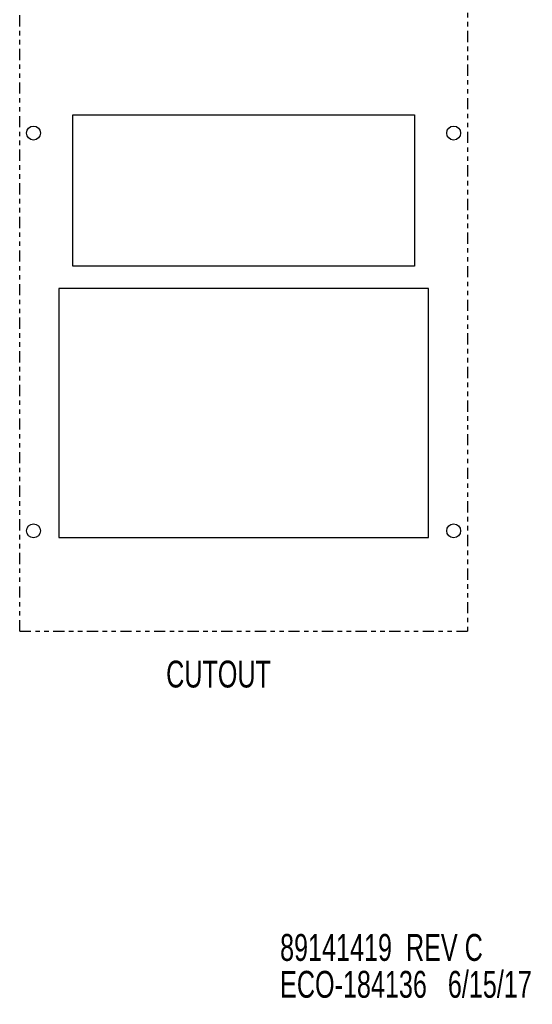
# Model space of a CAD drawing. Extents: x 2.1 to 64, y 0.8 to 42.
# Tile 6 of 7: x 52.6 to 64, y 0.8 to 22.7. Entities that reach past the tile are written whole.
import ezdxf

# ---------------------------------------------------------------- set-up
doc = ezdxf.new("R2010")
doc.units = 0
doc.linetypes.add('PHANTOM', pattern=[0.5, 0.25, -0.05, 0.05, -0.05, 0.05, -0.05])
doc.layers.add('ACCESSORIES', color=11, linetype='CONTINUOUS')
doc.layers.add('TEXT', color=7, linetype='CONTINUOUS')
doc.styles.add('SLDTEXTSTYLE0', font='TXT', dxfattribs={"width": 0.7})

# ---------------------------------------------------------------- blocks, each defined once
blk = doc.blocks.new('SW_NOTE_2')
at = {"layer": 'TEXT', "color": 0, "linetype": 'CONTINUOUS', "style": 'SLDTEXTSTYLE0', "width": 0.7}
for s, p in [('89141419  REV C', (0, 0.173)), ('ECO-184136   6/15/17', (0, -0.65))]:
    blk.add_text(s, height=0.6, dxfattribs=at).set_placement(p)

msp = doc.modelspace()

# ---------------------------------------------------------------- linework, layer by layer
at = {"layer": 'ACCESSORIES', "linetype": 'PHANTOM'}
for p, q in [((52.595, 9.081), (52.595, 29.981)), ((62.595, 29.981), (62.595, 9.081)), ((52.595, 9.081), (62.595, 9.081))]:
    msp.add_line(p, q, dxfattribs=at)
at = {"layer": 'ACCESSORIES', "linetype": 'CONTINUOUS'}
for p, q in [((53.78, 20.611), (61.41, 20.611)), ((53.78, 17.231), (53.78, 20.611)), ((61.41, 20.611), (61.41, 17.231)), ((61.41, 17.231), (53.78, 17.231)), ((61.72, 16.731), (53.47, 16.731)), ((53.47, 16.731), (53.47, 11.171)), ((61.72, 11.171), (61.72, 16.731)), ((53.47, 11.171), (61.72, 11.171))]:
    msp.add_line(p, q, dxfattribs=at)
for centre in [(52.905, 20.201), (62.285, 20.201), (52.905, 11.321), (62.285, 11.321)]:
    msp.add_circle(centre, 0.156, dxfattribs=at)

# ---------------------------------------------------------------- block references
at = {"layer": 'TEXT'}
msp.add_blockref('SW_NOTE_2', (58.409, 1.55), dxfattribs=at)

# ---------------------------------------------------------------- texts
at = {"layer": 'TEXT', "linetype": 'CONTINUOUS', "style": 'SLDTEXTSTYLE0', "width": 0.7}
msp.add_text('CUTOUT', height=0.6, dxfattribs=at).set_placement((55.865, 7.825))

doc.saveas('drawing.dxf')
